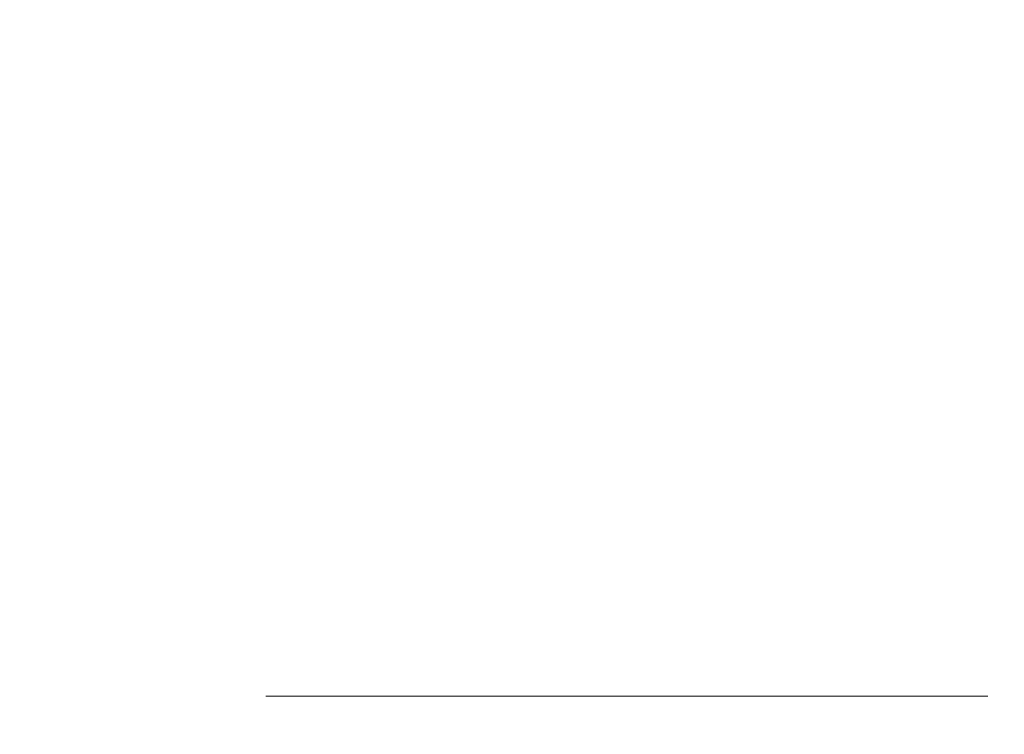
# Model space of a CAD drawing. Header units: millimetres. Extents: x 3925 to 5043, y -86 to 778.
# Tile 71 of 157: x 4405 to 4415, y 442 to 449. Entities that reach past the tile are written whole.
import ezdxf

# ---------------------------------------------------------------- set-up
doc = ezdxf.new("R2010")
doc.units = ezdxf.units.MM
doc.header["$LTSCALE"] = 46.255
doc.header["$PDMODE"] = 3
doc.header["$PDSIZE"] = 1
doc.layers.get('Defpoints').update_dxf_attribs({"linetype": 'CONTINUOUS'})
doc.layers.add('140-154101-01_RIGGDXF_DIMENSION', color=7, linetype='CONTINUOUS')
doc.layers.add('H30K-TOP-COVDXF_CONTINUOUS_LINE', color=7, linetype='CONTINUOUS')
doc.styles.add('SLDTEXTSTYLE0', font='arialbd.ttf', dxfattribs={"height": 5.5})
doc.dimstyles.new('SLDDIMSTYLE2', dxfattribs={"dimtxt": 5.650301, "dimasz": 4.572, "dimexe": 0, "dimexo": 0.0625, "dimgap": 1.412575, "dimtad": 0, "dimtih": 1, "dimtoh": 1, "dimlfac": 3.5, "dimrnd": 1e-09, "dimzin": 4, "dimdsep": 46, "dimtxsty": 'SLDTEXTSTYLE0', "dimsah": 1, "dimcen": 0.09, "dimadec": 0, "dimazin": 1, "dimtol": 1, "dimtp": 0.5, "dimtm": 0.5, "dimtfac": 1, "dimtdec": 1, "dimtofl": 0, "dimtmove": 0, "dimatfit": 3, "dimfxl": 1, "dimfrac": 2, "dimtolj": 1, "dimarcsym": 0})

# ---------------------------------------------------------------- blocks, each defined once
blk = doc.blocks.new('*D71')
at = {"layer": '140-154101-01_RIGGDXF_DIMENSION', "color": 0, "linetype": 'Continuous', "lineweight": -2}
for p, q in [((4325.461, 463.556), (4325.461, 362.457)), ((4496.711, 463.556), (4496.711, 362.457)), ((4492.711, 362.457), (4329.461, 362.457))]:
    blk.add_line(p, q, dxfattribs=at)
at = {"layer": '140-154101-01_RIGGDXF_DIMENSION', "color": 0, "linetype": 'Continuous'}
for points in [[(4329.461, 363.124), (4329.461, 361.791), (4325.461, 362.457)], [(4492.711, 363.124), (4492.711, 361.791), (4496.711, 362.457)]]:
    blk.add_solid(points, dxfattribs=at)
at = {"layer": 'Defpoints', "color": 0, "linetype": 'Continuous'}
for p in [(4325.461, 463.618), (4496.711, 463.618), (4325.461, 362.457)]:
    blk.add_point(p, dxfattribs=at)
at = {"layer": '140-154101-01_RIGGDXF_DIMENSION', "color": 0, "linetype": 'Continuous', "insert": (4414.44, 367.406), "char_height": 5.5, "attachment_point": 5, "style": 'SLDTEXTSTYLE0'}
blk.add_mtext('\\A1;685.00 [26.97]', dxfattribs=at)

msp = doc.modelspace()

# ---------------------------------------------------------------- linework, layer by layer
at = {"layer": 'H30K-TOP-COVDXF_CONTINUOUS_LINE', "color": 7, "linetype": 'Continuous', "lineweight": 0}
msp.add_line((4414.8545, 442.296), (4407.3545, 442.296), dxfattribs=at)

# ---------------------------------------------------------------- dimensions: what is measured, and where the dimension line sits
at = {"layer": '140-154101-01_RIGGDXF_DIMENSION', "color": 2, "linetype": 'Continuous'}
dim = msp.add_linear_dim(base=(4325.461, 362.4572), p1=(4496.711, 463.6183), p2=(4325.461, 463.6183), dimstyle='SLDDIMSTYLE2', override={"dimtxt": 5, "dimasz": 4, "dimtad": 1, "dimtih": 0, "dimtoh": 0, "dimlfac": 4, "dimtol": 0, "dimtp": 0.01, "dimtm": 0.01, "dimtdec": 2, "dimtofl": 1, "dimtzin": 0}, dxfattribs=at)
dim.commit()
dim.dimension.update_dxf_attribs({"geometry": '*D71', "text_midpoint": (4414.4397, 362.4572), "dimtype": 160})

doc.saveas('drawing.dxf')
